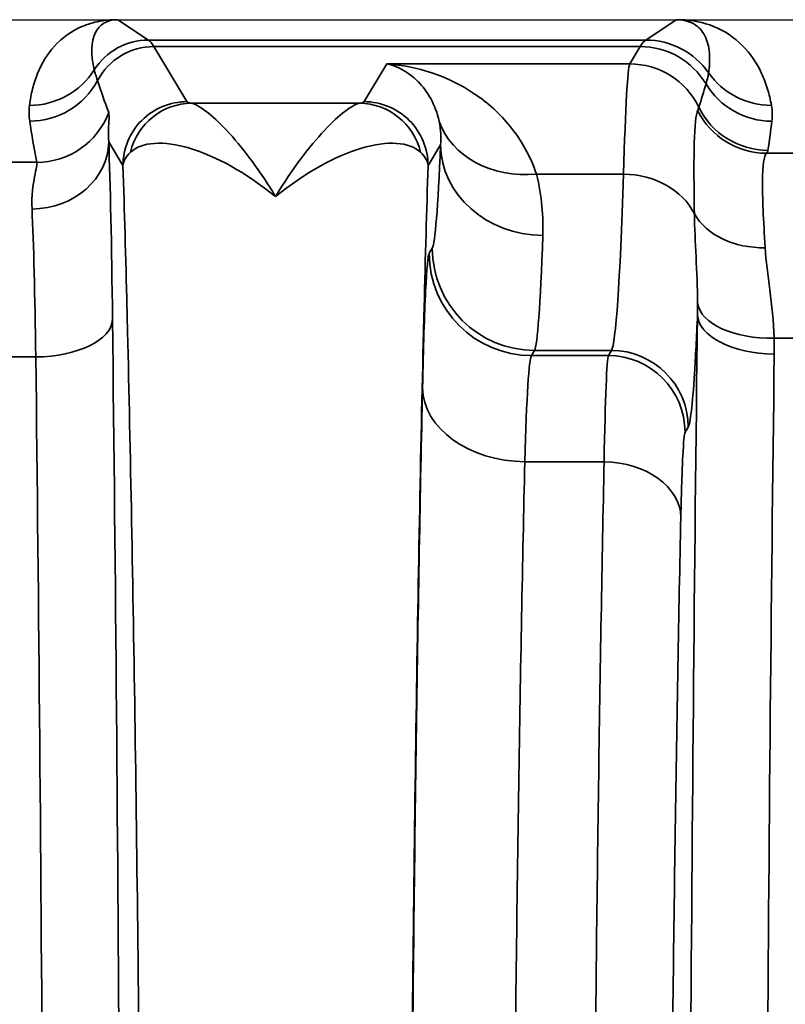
# Model space of a CAD drawing. Header units: millimetres. Extents: x 399 to 6233, y -1870 to 1602.
# Tile 225 of 256: x 6030 to 6036, y -509 to -502. Entities that reach past the tile are written whole.
import ezdxf

# ---------------------------------------------------------------- set-up
doc = ezdxf.new("R2010")
doc.units = ezdxf.units.MM
doc.layers.add('可見 (ISO)', color=7, linetype='Continuous', lineweight=25)
doc.layers.add('窄部可見 (ISO)', color=7, linetype='Continuous', lineweight=35)

msp = doc.modelspace()

# ---------------------------------------------------------------- linework, layer by layer
at = {"layer": '可見 (ISO)'}
for p, q in [((5989.7677, -501.6661), (6094.2677, -501.6661)), ((6034.5086, -502.3161), (6034.5086, -502.3161))]:
    msp.add_line(p, q, dxfattribs=at)
for points, knots in [([(6030.4986, -501.6661), (6030.5057, -501.6661), (6030.5129, -501.6661), (6030.5195, -501.6661), (6030.5252, -501.6661), (6030.5303, -501.6662), (6030.5348, -501.6662)], [0.00000000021, 0.00000000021, 0.00000000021, 0.00000000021, 0.00002113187, 0.00002113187, 0.00002113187, 0.0000394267, 0.0000394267, 0.0000394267, 0.0000394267]), ([(6034.9006, -501.6662), (6034.9007, -501.6662), (6034.9009, -501.6662), (6034.9009, -501.6662), (6034.901, -501.6662), (6034.901, -501.6662), (6034.9011, -501.6662), (6034.9016, -501.6662), (6034.9044, -501.6662), (6034.9117, -501.6661), (6034.9148, -501.6661), (6034.9245, -501.6661), (6034.9313, -501.6661), (6034.9382, -501.6661)], [-0.005146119, -0.005146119, -0.005146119, -0.005146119, -0.004810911, -0.004810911, -0.004628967, -0.004628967, -0.004600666, -0.004600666, -0.003063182, -0.003063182, -0.002040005, -0.002040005, 0, 0, 0, 0])]:
    msp.add_open_spline(points, degree=3, knots=knots, dxfattribs=at)
at = {"layer": '窄部可見 (ISO)'}
for p, q in [((6030.5348, -501.6662), (6030.7733, -501.8253)), ((6034.662, -501.8253), (6034.9006, -501.6662)), ((6030.7733, -501.8253), (6034.662, -501.8253)), ((6034.6184, -501.8764), (6030.817, -501.8764)), ((6030.817, -501.8764), (6031.0751, -502.3068)), ((6034.5372, -502.0119), (6034.6184, -501.8764)), ((6032.4602, -502.3068), (6032.6371, -502.0119)), ((6032.6371, -502.0119), (6034.5372, -502.0119)), ((6031.1111, -502.3194), (6032.4242, -502.3194)), ((6030.5752, -502.8065), (6030.4638, -502.6208)), ((6033.0574, -502.6442), (6032.9601, -502.8065)), ((6035.6052, -502.711), (6035.8943, -502.711)), ((6029.6337, -502.7815), (6029.9017, -502.7815)), ((6033.8071, -502.8736), (6034.4886, -502.8736)), ((6032.9689, -503.4931), (6032.9931, -503.4529)), ((6035.8671, -504.1567), (6035.6655, -504.1567)), ((6033.7929, -504.2524), (6033.7688, -504.2926)), ((6034.3936, -504.2524), (6033.7929, -504.2524)), ((6034.3695, -504.2926), (6034.3936, -504.2524)), ((6029.8934, -504.3038), (6029.6419, -504.3038)), ((6033.7688, -504.2926), (6034.3695, -504.2926)), ((6034.9935, -504.8521), (6034.9693, -504.8923)), ((6034.3365, -505.1236), (6033.7165, -505.1236))]:
    msp.add_line(p, q, dxfattribs=at)
for centre, major_axis, ratio, start_param, end_param in [((6031.0483, -502.5086), (-0.6415, 0.8024), 0.399262, 5.974018, 6.980681), ((6030.7733, -502.3252), (-0.2773, -0.416), 0.999683, 3.729704, 4.736367), ((6030.817, -502.3761), (-0.4288, -0.2572), 0.999172, 4.17245, 5.254458), ((6030.7442, -601.8589), (0, 100.0434), 0.020838, 6.248286, 6.269226), ((6034.6911, -601.8588), (0, 100.0433), 0.020817, 0.01396, 0.034899), ((6034.6184, -502.4761), (-0.5145, 0.3086), 0.999172, 4.221065, 5.252328), ((6034.662, -502.4252), (-0.3328, 0.4992), 0.999683, 4.734949, 5.695074), ((6034.5351, -506.1258), (0.0053, 4.1169), 0.020059, 0.038066, 0.660084), ((6034.5372, -502.6115), (-0.5145, 0.3086), 0.999172, 4.133206, 5.252328), ((6029.844, -501.7374), (0.5953, -0.0753), 0.998245, 4.838078, 5.844438), ((6035.6449, -501.7375), (-0.5907, -0.1051), 0.998218, 0.435215, 1.395105), ((6029.846, -501.8607), (0.5942, 0.0832), 0.998238, 4.573579, 5.655239), ((6031.27, -503.1314), (-1.0063, 2.0975), 0.194686, 0.988663, 1.119241), ((3175.1471, -499.6064), (2860.2581, -0.7157), 0.046839, 6.268046, 6.269403), ((6035.6477, -501.8607), (-0.5962, 0.0672), 0.99825, 0.651925, 1.682859), ((6031.1111, -502.8191), (0.0934, 0.4912), 0.982985, 0.191158, 1.51992), ((6032.4242, -502.8191), (-0.0934, 0.4912), 0.982985, 4.763266, 6.092027), ((6029.9017, -502.1826), (0.5879, 0.1199), 0.998201, 4.511525, 5.723718), ((6030.9062, -509.9494), (4.1719, 7.6103), 0.009939, 6.191319, 6.234418), ((6035.6052, -502.112), (-0.4623, 0.3825), 0.997094, 1.147203, 2.260656), ((6035.6166, -502.0888), (-0.5926, 0.0942), 0.998229, 0.609389, 1.728149), ((6030.6226, -503.2152), (0.5869, -1.8981), 0.297416, 4.213099, 4.391173), ((6033.8071, -502.212), (-0.77, -0.2169), 0.816863, 0.053432, 1.344647), ((6034.7729, -503.3488), (-0.6287, -2.0734), 0.310752, 1.987716, 2.105822), ((6029.864, -502.6208), (0.5996, 0.0229), 0.876399, 4.678969, 6.239685), ((6030.4374, -505.2982), (-0.007, 3.0963), 0.02085, 5.141677, 5.75691), ((6032.9957, -497.6845), (-0.0078, -5.7727), 0.02317, 0.038714, 0.537188), ((6033.8572, -502.6442), (-0.7994, 0.0322), 0.886923, 0.045354, 1.606482), ((6025.5467, -502.6823), (10.0703, 0), 0.058758, 6.234735, 6.273976), ((6034.3873, -496.2539), (0, -8.0034), 0.022512, 0.034888, 0.596845), ((6034.4886, -503.3698), (-0.5997, 0.0185), 0.826915, 3.562919, 4.737867), ((6029.8376, -505.3779), (0.007, -2.5802), 0.02502, 2.000071, 2.615298), ((6035.5956, -502.9979), (-0.5992, -0.0308), 0.751758, 0.356231, 1.532192), ((6033.7955, -497.8431), (0.0078, 6.4141), 0.020853, 3.180301, 3.678774), ((6033.7688, -503.4931), (-0.686, 0.4115), 0.999172, 0.54067, 2.110736), ((6033.7929, -503.4529), (-0.686, 0.4115), 0.999172, 0.54067, 2.110736), ((6035.6655, -503.8469), (-0.5998, -0.017), 0.516223, 0.059539, 1.556187), ((6029.8934, -504.0093), (0.6, 0.0071), 0.49083, 4.706597, 6.259146), ((6035.6666, -503.9737), (-0.6, 0.0075), 0.511389, 0.024373, 1.577171), ((6034.3936, -504.8521), (-0.5145, 0.3086), 0.999172, 3.682263, 5.252328), ((6033.7715, -507.2924), (0, 3.0016), 0.026524, 0.034868, 0.763293), ((6034.3695, -504.8923), (-0.5145, 0.3086), 0.999172, 3.682263, 5.252328), ((6036.1274, -517.0661), (0, -25), 0.02145, 4.175555, 4.712389), ((6033.7165, -504.5456), (-0.7998, 0.0175), 0.722333, 0.030288, 1.586603), ((6034.3365, -505.557), (0.5999, -0.0131), 0.722333, 0.030288, 1.586603)]:
    msp.add_ellipse(centre, major_axis=major_axis, ratio=ratio, start_param=start_param, end_param=end_param, dxfattribs=at)
for points, knots in [([(6029.844, -502.3364), (6029.8469, -502.3135), (6029.8504, -502.2913), (6029.8544, -502.2699), (6029.8584, -502.2485), (6029.8629, -502.228), (6029.8681, -502.2077), (6029.8784, -502.1668), (6029.8914, -502.1266), (6029.9072, -502.0877), (6029.9396, -502.0081), (6029.9842, -501.9342), (6030.0406, -501.8722), (6030.1004, -501.8065), (6030.1735, -501.7544), (6030.2545, -501.7198), (6030.298, -501.7012), (6030.3437, -501.6875), (6030.3904, -501.6786), (6030.4261, -501.6717), (6030.4624, -501.6677), (6030.4986, -501.6661)], [2.1358688, 2.1358688, 2.1358688, 2.1358688, 2.1945542, 2.1945542, 2.1945542, 2.25329, 2.25329, 2.25329, 2.3713058, 2.3713058, 2.3713058, 2.612508, 2.612508, 2.612508, 2.8678155, 2.8678155, 2.8678155, 3.004742, 3.004742, 3.004742, 3.1094244, 3.1094244, 3.1094244, 3.1094244]), ([(6035.1534, -502.0813), (6035.1554, -502.0674), (6035.157, -502.0542), (6035.1583, -502.0412), (6035.1595, -502.0281), (6035.1604, -502.0151), (6035.1609, -502.0023), (6035.162, -501.9763), (6035.1616, -501.951), (6035.1594, -501.9267), (6035.155, -501.8765), (6035.1433, -501.8308), (6035.1238, -501.7927), (6035.103, -501.7522), (6035.0734, -501.7205), (6035.0368, -501.6993), (6034.9977, -501.6767), (6034.9512, -501.6662), (6034.9006, -501.6662)], [2.1824074, 2.1824074, 2.1824074, 2.1824074, 2.2369219, 2.2369219, 2.2369219, 2.2918591, 2.2918591, 2.2918591, 2.4032229, 2.4032229, 2.4032229, 2.6337552, 2.6337552, 2.6337552, 2.879414, 2.879414, 2.879414, 3.1424948, 3.1424948, 3.1424948, 3.1424948]), ([(6034.9382, -501.6661), (6035.0258, -501.6698), (6035.1121, -501.6868), (6035.192, -501.7188), (6035.2771, -501.753), (6035.3546, -501.8042), (6035.4196, -501.8698), (6035.4804, -501.9313), (6035.5302, -502.0052), (6035.5679, -502.0865), (6035.5862, -502.1257), (6035.6016, -502.1666), (6035.6144, -502.2087), (6035.6207, -502.2294), (6035.6264, -502.2503), (6035.6314, -502.2715), (6035.6364, -502.2925), (6035.6409, -502.3139), (6035.6449, -502.3364)], [3.1723513, 3.1723513, 3.1723513, 3.1723513, 3.4034885, 3.4034885, 3.4034885, 3.6496995, 3.6496995, 3.6496995, 3.8803063, 3.8803063, 3.8803063, 3.9915494, 3.9915494, 3.9915494, 4.0463878, 4.0463878, 4.0463878, 4.1007779, 4.1007779, 4.1007779, 4.1007779]), ([(6032.6371, -502.0119), (6032.8738, -502.0276), (6033.1129, -502.1042), (6033.3214, -502.2447), (6033.3228, -502.2456), (6033.3242, -502.2466), (6033.3257, -502.2476), (6033.4283, -502.3173), (6033.5232, -502.4022), (6033.6057, -502.5047), (6033.6893, -502.6086), (6033.7607, -502.7316), (6033.8071, -502.8736)], [-0.000014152, -0.000014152, -0.000014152, -0.000014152, 0.001513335, 0.001513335, 0.001513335, 0.00152394, 0.00152394, 0.00152394, 0.002277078, 0.002277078, 0.002277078, 0.003040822, 0.003040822, 0.003040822, 0.003040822]), ([(6033.0476, -502.4622), (6033.033, -502.3939), (6033.0091, -502.3343), (6032.981, -502.2834), (6032.952, -502.2312), (6032.9184, -502.1874), (6032.8818, -502.1506), (6032.8807, -502.1494), (6032.8795, -502.1483), (6032.8784, -502.1471), (6032.8047, -502.0741), (6032.7208, -502.0298), (6032.6371, -502.0119)], [0, 0, 0, 0, 0.000760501, 0.000760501, 0.000760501, 0.00154208, 0.00154208, 0.00154208, 0.001566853, 0.001566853, 0.001566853, 0.003133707, 0.003133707, 0.003133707, 0.003133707]), ([(6030.3509, -502.058), (6030.3536, -502.0695), (6030.3569, -502.0819), (6030.3609, -502.0952), (6030.3651, -502.1096), (6030.3701, -502.1252), (6030.3756, -502.1418)], [0, 0, 0, 0, 0.001000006, 0.001000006, 0.001000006, 0.00208995, 0.00208995, 0.00208995, 0.00208995]), ([(6035.1331, -502.1684), (6035.1386, -502.1497), (6035.1433, -502.1321), (6035.147, -502.1158), (6035.1497, -502.1036), (6035.1519, -502.0922), (6035.1534, -502.0813)], [0, 0, 0, 0, 0.001200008, 0.001200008, 0.001200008, 0.002089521, 0.002089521, 0.002089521, 0.002089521]), ([(6031.0751, -502.3068), (6030.9443, -502.3069), (6030.8143, -502.3608), (6030.7217, -502.4532), (6030.6292, -502.5457), (6030.5753, -502.6757), (6030.5752, -502.8064)], [0, 0, 0, 0, 0.5, 0.5, 0.5, 1, 1, 1, 1]), ([(6031.1111, -502.3194), (6031.1383, -502.3257), (6031.178, -502.3474), (6031.225, -502.3832), (6031.2721, -502.419), (6031.3273, -502.4695), (6031.3857, -502.5318), (6031.4442, -502.5942), (6031.5062, -502.6683), (6031.5704, -502.7544), (6031.6345, -502.8405), (6031.7018, -502.94), (6031.7677, -503.0483)], [0, 0, 0, 0, 0.000534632, 0.000534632, 0.000534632, 0.001069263, 0.001069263, 0.001069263, 0.001603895, 0.001603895, 0.001603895, 0.002138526, 0.002138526, 0.002138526, 0.002138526]), ([(6031.7677, -503.0483), (6031.9006, -502.8298), (6032.0327, -502.6566), (6032.208, -502.4695), (6032.2632, -502.419), (6032.3574, -502.3474), (6032.397, -502.3257), (6032.4242, -502.3194)], [-0.000011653, -0.000011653, -0.000011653, -0.000011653, 0.001067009, 0.001067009, 0.00160634, 0.00160634, 0.002145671, 0.002145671, 0.002145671, 0.002145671]), ([(6032.9601, -502.8064), (6032.96, -502.6757), (6032.9061, -502.5457), (6032.8136, -502.4532), (6032.721, -502.3608), (6032.591, -502.3069), (6032.4602, -502.3068)], [0, 0, 0, 0, 0.5, 0.5, 0.5, 1, 1, 1, 1]), ([(6030.4634, -502.3924), (6030.4678, -502.4042), (6030.4669, -502.4286), (6030.4647, -502.4661), (6030.4646, -502.467), (6030.4646, -502.468), (6030.4645, -502.4689), (6030.4623, -502.5061), (6030.4587, -502.5559), (6030.4638, -502.6208)], [0, 0, 0, 0, 0.000774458, 0.000774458, 0.000774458, 0.000793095, 0.000793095, 0.000793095, 0.001548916, 0.001548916, 0.001548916, 0.001548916]), ([(6035.0421, -503.1839), (6035.0385, -502.9549), (6035.0374, -502.7664), (6035.0413, -502.6302), (6035.0451, -502.4939), (6035.0541, -502.4071), (6035.0675, -502.375)], [0.001060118, 0.001060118, 0.001060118, 0.001060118, 0.002188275, 0.002188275, 0.002188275, 0.003316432, 0.003316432, 0.003316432, 0.003316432]), ([(6031.7677, -503.0483), (6031.5325, -502.8598), (6031.2998, -502.7322), (6031.0963, -502.6714), (6030.8928, -502.6107), (6030.7216, -502.6197), (6030.6336, -502.7024)], [-0.000011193, -0.000011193, -0.000011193, -0.000011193, 0.001104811, 0.001104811, 0.001104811, 0.002220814, 0.002220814, 0.002220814, 0.002220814]), ([(6032.9017, -502.7024), (6032.8577, -502.6611), (6032.7922, -502.6381), (6032.7134, -502.6331), (6032.6346, -502.6281), (6032.5408, -502.6411), (6032.44, -502.6711), (6032.2383, -502.7312), (6032.0031, -502.8596), (6031.7677, -503.0483)], [0, 0, 0, 0, 0.000558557, 0.000558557, 0.000558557, 0.001117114, 0.001117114, 0.001117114, 0.002234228, 0.002234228, 0.002234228, 0.002234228]), ([(6035.6052, -502.711), (6035.5858, -502.7305), (6035.5751, -502.8059), (6035.5734, -503.0554), (6035.5823, -503.2331), (6035.5956, -503.4493)], [0, 0, 0, 0, 0.00099613, 0.00099613, 0.001992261, 0.001992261, 0.001992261, 0.001992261]), ([(6029.864, -503.1467), (6029.859, -503.0392), (6029.8726, -502.9553), (6029.8956, -502.8329), (6029.9049, -502.7947), (6029.9017, -502.7815)], [0, 0, 0, 0, 0.000661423, 0.000661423, 0.001322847, 0.001322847, 0.001322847, 0.001322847]), ([(6030.5752, -531.3257), (6030.586, -530.9789), (6030.5964, -530.6055), (6030.6062, -530.2172), (6030.6077, -530.1538), (6030.6093, -530.0895), (6030.6109, -530.0243), (6030.6221, -529.5602), (6030.6327, -529.064), (6030.6425, -528.5454), (6030.6523, -528.0268), (6030.6614, -527.4827), (6030.6698, -526.9131), (6030.6781, -526.3436), (6030.6858, -525.7459), (6030.6927, -525.1298), (6030.6956, -524.869), (6030.6984, -524.605), (6030.701, -524.3379), (6030.7046, -523.9742), (6030.7079, -523.6044), (6030.7109, -523.2289), (6030.7162, -522.5777), (6030.7206, -521.9075), (6030.7242, -521.2227), (6030.7314, -519.8532), (6030.735, -518.4669), (6030.735, -517.0661), (6030.735, -515.6652), (6030.7314, -514.2796), (6030.7242, -512.9093), (6030.7185, -511.829), (6030.7108, -510.7894), (6030.701, -509.7942), (6030.6984, -509.5272), (6030.6956, -509.2632), (6030.6927, -509.0023), (6030.6858, -508.386), (6030.6781, -507.7887), (6030.6698, -507.2192), (6030.6614, -506.6498), (6030.6523, -506.1056), (6030.6425, -505.5868), (6030.6327, -505.068), (6030.6221, -504.5719), (6030.6109, -504.1078), (6030.6093, -504.0426), (6030.6077, -503.9783), (6030.6062, -503.9149), (6030.5964, -503.5266), (6030.586, -503.1533), (6030.5752, -502.8064)], [0.026741, 0.026741, 0.026741, 0.026741, 0.0775937, 0.0775937, 0.0775937, 0.0858987, 0.0858987, 0.0858987, 0.1450564, 0.1450564, 0.1450564, 0.2042141, 0.2042141, 0.2042141, 0.2633718, 0.2633718, 0.2633718, 0.2884178, 0.2884178, 0.2884178, 0.3225295, 0.3225295, 0.3225295, 0.3816871, 0.3816871, 0.3816871, 0.5, 0.5, 0.5, 0.6183179, 0.6183179, 0.6183179, 0.7115978, 0.7115978, 0.7115978, 0.7366333, 0.7366333, 0.7366333, 0.795791, 0.795791, 0.795791, 0.8549487, 0.8549487, 0.8549487, 0.9141064, 0.9141064, 0.9141064, 0.9224137, 0.9224137, 0.9224137, 0.9732641, 0.9732641, 0.9732641, 0.9732641]), ([(6032.9601, -502.8064), (6032.9493, -503.1532), (6032.9389, -503.5266), (6032.9292, -503.9149), (6032.9276, -503.9783), (6032.926, -504.0426), (6032.9244, -504.1078), (6032.9132, -504.5719), (6032.9026, -505.0681), (6032.8928, -505.5867), (6032.883, -506.1053), (6032.8739, -506.6494), (6032.8656, -507.219), (6032.8572, -507.7885), (6032.8495, -508.3862), (6032.8426, -509.0023), (6032.8397, -509.2631), (6032.8369, -509.5271), (6032.8343, -509.7942), (6032.8307, -510.158), (6032.8274, -510.5277), (6032.8244, -510.9032), (6032.8191, -511.5544), (6032.8147, -512.2246), (6032.8111, -512.9094), (6032.804, -514.279), (6032.8004, -515.6652), (6032.8004, -517.0661), (6032.8004, -518.467), (6032.8039, -519.8525), (6032.8111, -521.2228), (6032.8168, -522.3031), (6032.8245, -523.3427), (6032.8343, -524.3379), (6032.8369, -524.605), (6032.8397, -524.8689), (6032.8426, -525.1298), (6032.8495, -525.7461), (6032.8572, -526.3434), (6032.8656, -526.9129), (6032.8739, -527.4823), (6032.883, -528.0265), (6032.8928, -528.5453), (6032.9026, -529.0641), (6032.9132, -529.5602), (6032.9244, -530.0243), (6032.926, -530.0895), (6032.9276, -530.1538), (6032.9292, -530.2172), (6032.9389, -530.6055), (6032.9493, -530.9789), (6032.9601, -531.3257)], [0.026741, 0.026741, 0.026741, 0.026741, 0.0775937, 0.0775937, 0.0775937, 0.0858987, 0.0858987, 0.0858987, 0.1450564, 0.1450564, 0.1450564, 0.2042141, 0.2042141, 0.2042141, 0.2633718, 0.2633718, 0.2633718, 0.2884178, 0.2884178, 0.2884178, 0.3225295, 0.3225295, 0.3225295, 0.3816871, 0.3816871, 0.3816871, 0.5, 0.5, 0.5, 0.6183179, 0.6183179, 0.6183179, 0.7115978, 0.7115978, 0.7115978, 0.7366333, 0.7366333, 0.7366333, 0.795791, 0.795791, 0.795791, 0.8549487, 0.8549487, 0.8549487, 0.9141064, 0.9141064, 0.9141064, 0.9224137, 0.9224137, 0.9224137, 0.9732641, 0.9732641, 0.9732641, 0.9732641]), ([(6032.9167, -504.5456), (6032.9237, -504.2265), (6032.9319, -503.969), (6032.9408, -503.7896), (6032.9497, -503.6102), (6032.9593, -503.5092), (6032.9689, -503.4931)], [3.9488824, 3.9488824, 3.9488824, 3.9488824, 4.3131824, 4.3131824, 4.3131824, 4.6774824, 4.6774824, 4.6774824, 4.6774824]), ([(6030.4932, -504.0093), (6030.5166, -505.9911), (6030.5347, -508.1166), (6030.5467, -510.3168), (6030.5588, -512.517), (6030.565, -514.7914), (6030.565, -517.0661), (6030.565, -519.3407), (6030.5588, -521.6151), (6030.5467, -523.8153), (6030.5347, -526.0155), (6030.5166, -528.141), (6030.4932, -530.1228)], [2.628521, 2.628521, 2.628521, 2.628521, 2.885057, 2.885057, 2.885057, 3.141593, 3.141593, 3.141593, 3.398129, 3.398129, 3.398129, 3.654665, 3.654665, 3.654665, 3.654665]), ([(6034.9913, -517.0661), (6034.9913, -514.7755), (6034.9978, -512.4853), (6035.0105, -510.2768), (6035.0232, -508.0683), (6035.0422, -505.9421), (6035.0667, -503.9736)], [0, 0, 0, 0, 0.2684172, 0.2684172, 0.2684172, 0.5368345, 0.5368345, 0.5368345, 0.5368345]), ([(6035.0667, -503.9736), (6035.0591, -504.1515), (6035.0513, -504.3052), (6035.0432, -504.4316), (6035.0271, -504.6824), (6035.0102, -504.8242), (6034.9935, -504.8521)], [4.255119, 4.255119, 4.255119, 4.255119, 4.3966774, 4.3966774, 4.3966774, 4.6774824, 4.6774824, 4.6774824, 4.6774824]), ([(6029.8934, -529.8283), (6029.9168, -527.8912), (6029.9348, -525.8136), (6029.959, -521.5125), (6029.9651, -519.2894), (6029.9651, -514.8427), (6029.959, -512.6196), (6029.9348, -508.3185), (6029.9168, -506.2409), (6029.8934, -504.3038)], [2.628521, 2.628521, 2.628521, 2.628521, 2.885057, 2.885057, 3.141593, 3.141593, 3.398129, 3.398129, 3.654665, 3.654665, 3.654665, 3.654665]), ([(6032.9167, -529.5865), (6032.899, -528.7803), (6032.8831, -527.8888), (6032.8692, -526.9301), (6032.8553, -525.9714), (6032.8434, -524.9456), (6032.8338, -523.8733), (6032.8242, -522.8011), (6032.8169, -521.6825), (6032.812, -520.5402), (6032.8071, -519.3979), (6032.8047, -518.232), (6032.8047, -517.0661), (6032.8047, -515.9001), (6032.8071, -514.7342), (6032.812, -513.5919), (6032.8169, -512.4496), (6032.8242, -511.331), (6032.8338, -510.2588), (6032.8434, -509.1865), (6032.8553, -508.1607), (6032.8692, -507.202), (6032.8831, -506.2433), (6032.899, -505.3518), (6032.9167, -504.5456)], [2.334303, 2.334303, 2.334303, 2.334303, 2.536125, 2.536125, 2.536125, 2.737948, 2.737948, 2.737948, 2.93977, 2.93977, 2.93977, 3.141593, 3.141593, 3.141593, 3.343415, 3.343415, 3.343415, 3.545238, 3.545238, 3.545238, 3.74706, 3.74706, 3.74706, 3.948882, 3.948882, 3.948882, 3.948882]), ([(6034.9693, -504.8923), (6034.9632, -504.9024), (6034.9572, -504.9662), (6034.9459, -505.1928), (6034.9408, -505.3555), (6034.9363, -505.557)], [1.6057029, 1.6057029, 1.6057029, 1.6057029, 1.9700029, 1.9700029, 2.3343029, 2.3343029, 2.3343029, 2.3343029]), ([(6033.7165, -505.1236), (6033.6989, -505.8926), (6033.6829, -506.7429), (6033.6551, -508.5717), (6033.6433, -509.5502), (6033.6241, -511.5958), (6033.6168, -512.6627), (6033.607, -514.8418), (6033.6045, -515.9539), (6033.6045, -518.1782), (6033.607, -519.2903), (6033.6168, -521.4694), (6033.6241, -522.5364), (6033.6433, -524.5819), (6033.6551, -525.5604), (6033.6829, -527.3892), (6033.6989, -528.2395), (6033.7165, -529.0085)], [2.334303, 2.334303, 2.334303, 2.334303, 2.536125, 2.536125, 2.737948, 2.737948, 2.93977, 2.93977, 3.141593, 3.141593, 3.343415, 3.343415, 3.545238, 3.545238, 3.74706, 3.74706, 3.948882, 3.948882, 3.948882, 3.948882]), ([(6034.3365, -529.0085), (6034.3203, -528.2395), (6034.3056, -527.3892), (6034.2928, -526.4748), (6034.2801, -525.5604), (6034.2691, -524.5819), (6034.2603, -523.5591), (6034.2515, -522.5364), (6034.2448, -521.4694), (6034.2403, -520.3798), (6034.2358, -519.2903), (6034.2335, -518.1782), (6034.2335, -517.0661), (6034.2335, -515.9539), (6034.2358, -514.8418), (6034.2403, -513.7523), (6034.2448, -512.6627), (6034.2515, -511.5958), (6034.2603, -510.573), (6034.2691, -509.5502), (6034.2801, -508.5717), (6034.2928, -507.6573), (6034.3056, -506.7429), (6034.3203, -505.8926), (6034.3365, -505.1236)], [2.334303, 2.334303, 2.334303, 2.334303, 2.536125, 2.536125, 2.536125, 2.737948, 2.737948, 2.737948, 2.93977, 2.93977, 2.93977, 3.141593, 3.141593, 3.141593, 3.343415, 3.343415, 3.343415, 3.545238, 3.545238, 3.545238, 3.74706, 3.74706, 3.74706, 3.948882, 3.948882, 3.948882, 3.948882]), ([(6034.9363, -505.557), (6034.9201, -506.2981), (6034.9055, -507.1176), (6034.8799, -508.88), (6034.869, -509.823), (6034.8514, -511.7943), (6034.8447, -512.8225), (6034.8357, -514.9226), (6034.8334, -515.9943), (6034.8334, -518.1378), (6034.8357, -519.2096), (6034.8447, -521.3096), (6034.8514, -522.3378), (6034.869, -524.3091), (6034.8799, -525.2521), (6034.9055, -527.0146), (6034.9201, -527.834), (6034.9363, -528.5751)], [2.334303, 2.334303, 2.334303, 2.334303, 2.536125, 2.536125, 2.737948, 2.737948, 2.93977, 2.93977, 3.141593, 3.141593, 3.343415, 3.343415, 3.545238, 3.545238, 3.74706, 3.74706, 3.948882, 3.948882, 3.948882, 3.948882])]:
    msp.add_open_spline(points, degree=3, knots=knots, dxfattribs=at)
for points in [[(6029.846, -502.4596), (6029.8402, -502.4185), (6029.8388, -502.3775), (6029.844, -502.3364)], [(6031.0751, -502.3068), (6031.0776, -502.311), (6031.0891, -502.3152), (6031.1111, -502.3194)], [(6032.4242, -502.3194), (6032.4463, -502.3152), (6032.4577, -502.311), (6032.4602, -502.3068)], [(6035.6449, -502.3364), (6035.6522, -502.3775), (6035.6523, -502.4186), (6035.6477, -502.4597)], [(6033.0574, -502.6442), (6033.0626, -502.5903), (6033.0621, -502.53), (6033.0476, -502.4622)], [(6030.6336, -502.7024), (6030.5972, -502.7366), (6030.5784, -502.7715), (6030.5752, -502.8064)], [(6032.9601, -502.8064), (6032.957, -502.7715), (6032.9381, -502.7366), (6032.9017, -502.7024)], [(6033.8071, -502.8736), (6033.8515, -503.0486), (6033.8625, -503.209), (6033.8572, -503.3539)], [(6035.0674, -503.8822), (6035.0657, -503.6315), (6035.0449, -503.4032), (6035.0421, -503.1839)], [(6035.5956, -503.4493), (6035.6083, -503.6549), (6035.6565, -503.8892), (6035.6655, -504.1567)], [(6035.0667, -503.9736), (6035.0674, -503.9433), (6035.0676, -503.9127), (6035.0674, -503.8822)], [(6035.6655, -504.1567), (6035.6667, -504.1979), (6035.6671, -504.2392), (6035.6666, -504.2806)], [(6034.3365, -505.1236), (6034.3451, -504.6308), (6034.3575, -504.3175), (6034.3695, -504.2926)]]:
    msp.add_open_spline(points, degree=3, dxfattribs=at)

doc.saveas('drawing.dxf')
